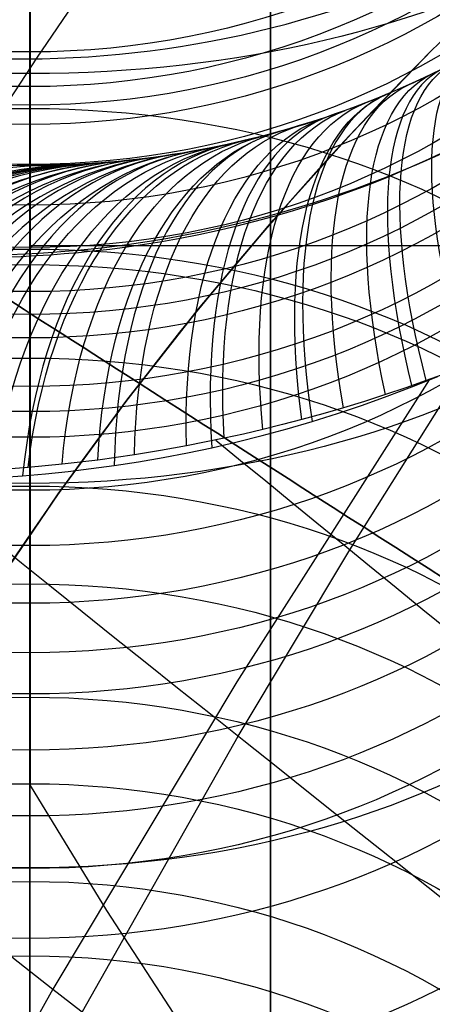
# Model space of a CAD drawing. Extents: x 35624 to 36541, y 4015 to 4839.
# Tile 43 of 150: x 35807 to 35815, y 4595 to 4613. Entities that reach past the tile are written whole.
import ezdxf

# ---------------------------------------------------------------- set-up
doc = ezdxf.new("R2010")
doc.units = 0
for name, color, linetype in [('FUSTO_INTERNO', 200, 'CONTINUOUS'), ('GAMBE', 96, 'CONTINUOUS'), ('IGES_LEVEL_1', 4, 'CONTINUOUS'), ('IGES_LEVEL_3', 87, 'CONTINUOUS')]:
    doc.layers.add(name, color=color, linetype=linetype)

msp = doc.modelspace()

# ---------------------------------------------------------------- linework, layer by layer
at = {"layer": 'FUSTO_INTERNO'}
for p, q in [((35816.51868847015, 4613.752094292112, -180.653372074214), (35814.96947239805, 4612.2548973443, -180.653372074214)), ((35813.47227545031, 4610.705681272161, -193.153372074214), (35814.96947239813, 4612.254897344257, -193.153372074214)), ((35813.47227545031, 4610.705681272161, -168.153372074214), (35814.96947239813, 4612.254897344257, -168.153372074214)), ((35814.96947239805, 4612.2548973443, -180.653372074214), (35813.47227545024, 4610.705681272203, -180.653372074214)), ((35814.96947239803, 4612.254897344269, -193.153372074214), (35814.96947239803, 4612.254897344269, -168.153372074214)), ((35812.02884329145, 4609.106252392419, -193.153372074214), (35813.47227545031, 4610.705681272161, -193.153372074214)), ((35812.02884329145, 4609.106252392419, -168.153372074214), (35813.47227545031, 4610.705681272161, -168.153372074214)), ((35813.47227545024, 4610.705681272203, -180.653372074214), (35812.02884329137, 4609.10625239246, -180.653372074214)), ((35810.64085889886, 4607.458475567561, -193.153372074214), (35812.02884329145, 4609.106252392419, -193.153372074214)), ((35810.64085889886, 4607.458475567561, -168.153372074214), (35812.02884329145, 4609.106252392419, -168.153372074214)), ((35812.02884329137, 4609.10625239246, -180.653372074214), (35810.64085889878, 4607.4584755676, -180.653372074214)), ((35809.30994060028, 4605.764272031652, -193.153372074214), (35810.64085889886, 4607.458475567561, -193.153372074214)), ((35809.30994060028, 4605.764272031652, -168.153372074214), (35810.64085889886, 4607.458475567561, -168.153372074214)), ((35810.64085889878, 4607.4584755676, -180.653372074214), (35809.3099406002, 4605.764272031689, -180.653372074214)), ((35808.03764018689, 4604.025617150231, -193.153372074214), (35809.30994060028, 4605.764272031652, -193.153372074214)), ((35808.03764018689, 4604.025617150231, -168.153372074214), (35809.30994060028, 4605.764272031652, -168.153372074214)), ((35809.3099406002, 4605.764272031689, -180.653372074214), (35808.03764018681, 4604.025617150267, -180.653372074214)), ((35806.82544110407, 4602.244538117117, -193.153372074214), (35808.03764018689, 4604.025617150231, -193.153372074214)), ((35806.82544110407, 4602.244538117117, -168.153372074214), (35808.03764018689, 4604.025617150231, -168.153372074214)), ((35808.03764018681, 4604.025617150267, -180.653372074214), (35806.82544110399, 4602.244538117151, -180.653372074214))]:
    msp.add_line(p, q, dxfattribs=at)
for centre, radius, start, end in [((35807.35868029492, 4631.01470705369, -154.6564491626), 18.9264460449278, 253.6184668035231, 5.353768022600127), ((35807.35868029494, 4631.014707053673, -206.6554839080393), 18.92644604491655, 253.6184668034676, 5.353768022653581), ((35807.35868029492, 4631.014707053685, -180.6559665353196), 18.92644604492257, 253.6184668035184, 5.353768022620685), ((35859.5844908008, 4567.64000686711, -185.1533764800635), 50.09517449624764, 89.99999999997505, 180.0000000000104), ((35859.58449814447, 4567.639871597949, -160.1533764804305), 50.09517449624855, 89.99999999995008, 180.0000000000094), ((35859.58449814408, 4567.639871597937, -193.153372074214), 63.09517449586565, 134.999999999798, 180), ((35859.58449814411, 4567.639871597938, -193.1533720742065), 48.09517449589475, 134.9999999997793, 180)]:
    msp.add_arc(centre, radius, start, end, dxfattribs=at)
at = {"layer": 'GAMBE'}
for p, q in [((35807.51576083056, 4612.067019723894, 16.72446510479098), (35807.51576083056, 4615.481537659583, 12.37346576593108)), ((35809.91579985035, 4615.453063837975, -380.0065314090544), (35807.63722943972, 4612.10506663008, -380.0065314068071)), ((35807.51576083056, 4612.815848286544, -46.1915563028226), (35807.51576083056, 4613.365162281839, -48.43947413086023)), ((35807.51576083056, 4612.218319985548, -43.93670560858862), (35807.51576083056, 4612.815848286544, -46.1915563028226)), ((35807.51576083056, 4611.232860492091, -40.54449775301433), (35807.51576083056, 4612.218319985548, -43.93670560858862)), ((35807.63722943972, 4612.10506663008, -380.0065314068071), (35805.4183524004, 4608.718408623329, -380.0065314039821)), ((35807.51576083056, 4608.565689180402, 20.95253112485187), (35807.51576083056, 4612.067019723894, 16.72446510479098)), ((35807.51576083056, 4610.132629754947, -37.11032591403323), (35807.51576083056, 4611.232860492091, -40.54449775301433)), ((35807.51576083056, 4608.59347964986, -32.76166319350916), (35807.51576083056, 4610.132629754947, -37.11032591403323)), ((35807.51576083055, 4607.775940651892, -30.63677077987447), (35807.51576083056, 4608.59347964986, -32.76166319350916)), ((35807.51576083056, 4606.918031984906, -28.52981974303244), (35807.51576083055, 4607.775940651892, -30.63677077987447)), ((35807.51576083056, 4605.551722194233, -25.40467572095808), (35807.51576083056, 4606.918031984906, -28.52981974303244)), ((35807.51576083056, 4604.09508932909, -22.33914625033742), (35807.51576083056, 4605.551722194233, -25.40467572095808)), ((35807.51576083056, 4603.06982468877, -20.32151549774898), (35807.51576083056, 4604.09508932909, -22.33914625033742)), ((35807.51576083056, 4602.000326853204, -18.32280173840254), (35807.51576083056, 4603.06982468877, -20.32151549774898)), ((35807.51576083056, 4601.0835655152, -16.68618741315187), (35807.51576083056, 4602.000326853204, -18.32280173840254)), ((35807.51576083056, 4599.279039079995, -13.64284421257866), (35807.51576083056, 4601.0835655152, -16.68618741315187)), ((35807.51576083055, 4598.059779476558, -11.70195071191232), (35807.51576083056, 4599.279039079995, -13.64284421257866)), ((35807.51576083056, 4595.789761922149, -8.296284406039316), (35807.51576083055, 4598.059779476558, -11.70195071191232)), ((35807.51576083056, 4594.454752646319, -6.401126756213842), (35807.51576083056, 4595.789761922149, -8.296284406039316))]:
    msp.add_line(p, q, dxfattribs=at)
at = {"layer": 'GAMBE', "extrusion": (6.709137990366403e-14, -0.28081052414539, 0.9597632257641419)}
msp.add_circle((35807.51576082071, 4428.93509084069, -1337.328278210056), 14.63544746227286, dxfattribs=at)
at = {"layer": 'GAMBE', "extrusion": (7.66958146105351e-15, -0.2990850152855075, 0.9542264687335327)}
msp.add_circle((35807.5157604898, 4402.617730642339, -1419.028522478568), 14.59732215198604, dxfattribs=at)
at = {"layer": 'GAMBE', "extrusion": (4.517094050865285e-14, -0.3079514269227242, 0.9514020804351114)}
msp.add_circle((35807.51576086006, 4389.228641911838, -1458.609858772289), 14.57784101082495, dxfattribs=at)
at = {"layer": 'GAMBE', "extrusion": (1.148926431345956e-13, -0.3164743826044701, 0.9486010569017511)}
msp.add_circle((35807.51575411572, 4375.972324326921, -1496.596086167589), 14.55814846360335, dxfattribs=at)
at = {"layer": 'GAMBE', "extrusion": (2.838292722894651e-14, -0.3334365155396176, 0.9427725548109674)}
msp.add_circle((35807.51576025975, 4348.451106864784, -1572.173157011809), 14.51852725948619, dxfattribs=at)
at = {"layer": 'GAMBE', "extrusion": (5.00845007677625e-14, -0.3491851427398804, 0.9370537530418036)}
msp.add_circle((35807.51576082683, 4321.52232694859, -1642.249885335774), 14.48040285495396, dxfattribs=at)
at = {"layer": 'GAMBE', "extrusion": (-2.898922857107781e-14, -0.3655699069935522, 0.930783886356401)}
msp.add_circle((35807.51576081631, 4292.070344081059, -1715.257117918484), 14.442472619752, dxfattribs=at)
at = {"layer": 'GAMBE', "extrusion": (-1.724487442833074e-13, -0.3833556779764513, 0.9236007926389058)}
msp.add_circle((35807.51574865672, 4258.40556076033, -1794.713215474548), 14.40482969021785, dxfattribs=at)
at = {"layer": 'GAMBE', "extrusion": (-9.619851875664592e-14, -0.3921742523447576, 0.9198909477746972)}
msp.add_circle((35807.5157608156, 4241.046693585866, -1834.094866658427), 14.38616294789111, dxfattribs=at)
at = {"layer": 'GAMBE', "extrusion": (-6.884147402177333e-14, -0.4012874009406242, 0.915952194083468)}
msp.add_circle((35807.51576134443, 4222.63564805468, -1874.830114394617), 14.36762590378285, dxfattribs=at)
at = {"layer": 'GAMBE', "extrusion": (-1.401869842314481e-13, -0.4198438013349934, 0.9075963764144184)}
msp.add_circle((35807.51575806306, 4183.634834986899, -1957.806391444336), 14.33098414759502, dxfattribs=at)
at = {"layer": 'GAMBE', "extrusion": (-3.173591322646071e-14, -0.429068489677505, 0.9032719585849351)}
msp.add_circle((35807.51576083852, 4163.478361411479, -1999.044452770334), 14.31298278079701, dxfattribs=at)
at = {"layer": 'GAMBE', "extrusion": (2.642525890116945e-15, -0.4383971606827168, 0.8987813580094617)}
msp.add_circle((35807.51576319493, 4142.56554056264, -2040.76206392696), 14.29526585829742, dxfattribs=at)
at = {"layer": 'GAMBE', "extrusion": (-5.163940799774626e-14, -0.4568912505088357, 0.8895225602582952)}
msp.add_circle((35807.51576083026, 4099.500618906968, -2123.44193739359), 14.26072783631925, dxfattribs=at)
at = {"layer": 'GAMBE', "extrusion": (7.371465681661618e-16, -0.475145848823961, 0.879907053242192)}
msp.add_circle((35807.51576083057, 4054.845396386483, -2205.01056386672), 14.227474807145, dxfattribs=at)
at = {"layer": 'GAMBE', "extrusion": (-1.133201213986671e-13, 0.8302793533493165, 0.557347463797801)}
msp.add_circle((-35807.5157828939, -2438.233039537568, 3927.203136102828), 14.0002480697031, dxfattribs=at)
at = {"layer": 'GAMBE', "extrusion": (-7.795878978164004e-14, -0.4930055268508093, 0.8700261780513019)}
msp.add_circle((35807.51576063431, 4009.023217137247, -2284.752912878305), 14.19570389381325, dxfattribs=at)
at = {"layer": 'GAMBE', "extrusion": (6.18511369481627e-14, -0.5074070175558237, 0.8617065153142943)}
msp.add_circle((35807.51576160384, 3970.487718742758, -2349.000685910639), 14.17072142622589, dxfattribs=at)
at = {"layer": 'GAMBE', "extrusion": (-3.704175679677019e-14, -0.5188060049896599, 0.8548919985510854)}
msp.add_circle((35807.51576285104, 3938.953484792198, -2399.812906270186), 14.15140408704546, dxfattribs=at)
at = {"layer": 'GAMBE', "extrusion": (-1.399154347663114e-14, -0.5332663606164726, 0.8459473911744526)}
msp.add_circle((35807.51575951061, 3897.600115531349, -2464.18192310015), 14.12728101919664, dxfattribs=at)
at = {"layer": 'GAMBE', "extrusion": (7.86772785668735e-14, -0.5491975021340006, 0.8356925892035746)}
msp.add_circle((35807.51575856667, 3850.239748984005, -2535.022179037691), 14.10194866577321, dxfattribs=at)
at = {"layer": 'GAMBE', "extrusion": (-7.75767061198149e-15, 0.7829822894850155, 0.6220439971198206)}
msp.add_circle((-35807.51578166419, -2744.525208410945, 3711.085860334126), 14.00025666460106, dxfattribs=at)
at = {"layer": 'GAMBE', "extrusion": (-1.647786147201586e-15, -0.5609215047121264, 0.8278689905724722)}
msp.add_circle((35807.51575953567, 3814.141651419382, -2587.053819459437), 14.08392209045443, dxfattribs=at)
at = {"layer": 'GAMBE', "extrusion": (-4.994061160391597e-14, -0.5753911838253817, 0.8178783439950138)}
msp.add_circle((35807.51576232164, 3768.086232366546, -2651.162263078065), 14.06292143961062, dxfattribs=at)
at = {"layer": 'GAMBE', "extrusion": (1.247026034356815e-14, 0.7307465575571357, 0.682648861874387)}
msp.add_circle((-35807.51578038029, -3032.068194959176, 3471.538330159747), 14.00026511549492, dxfattribs=at)
at = {"layer": 'GAMBE', "extrusion": (-6.28165085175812e-14, -0.6021473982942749, 0.7983849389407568)}
msp.add_circle((35807.51576454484, 3678.352400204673, -2769.321411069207), 14.02919564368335, dxfattribs=at)
at = {"layer": 'GAMBE', "extrusion": (1.417040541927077e-13, 0.673816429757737, 0.7388987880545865)}
msp.add_circle((-35807.51577904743, -3299.61127890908, 3209.697253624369), 14.00027339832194, dxfattribs=at)
at = {"layer": 'GAMBE', "extrusion": (1.682014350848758e-13, -0.6470589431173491, 0.762439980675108)}
msp.add_circle((35807.51576083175, 3513.311896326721, -2966.038596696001), 14.00036131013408, dxfattribs=at)
at = {"layer": 'GAMBE', "extrusion": (0.5394512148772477, 0.8420168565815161, -2.100342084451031e-07)}
msp.add_circle((-27677.58942307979, -380.0060967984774, 23195.89509650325), 15.00235862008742, dxfattribs=at)
at = {"layer": 'GAMBE', "extrusion": (-2.892126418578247e-10, -0.6439412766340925, 0.7650749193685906)}
msp.add_circle((35807.51700078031, 3525.185529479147, -2951.406579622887), 14.00220159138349, dxfattribs=at)
at = {"layer": 'GAMBE', "extrusion": (5.905235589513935e-14, 0.6124691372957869, 0.7904945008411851)}
msp.add_circle((-35807.51577764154, -3545.733280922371, 2926.834673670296), 14.00028153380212, dxfattribs=at)
at = {"layer": 'GAMBE', "extrusion": (1.086059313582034e-13, -0.5837813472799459, 0.811910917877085)}
msp.add_circle((35807.5157609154, 3739.721807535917, -2666.211660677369), 14.0003609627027, dxfattribs=at)
at = {"layer": 'GAMBE', "extrusion": (1.482651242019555e-13, 0.5469826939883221, 0.8371439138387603)}
msp.add_circle((-35807.51577624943, -3769.046428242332, 2624.225041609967), 14.00028942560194, dxfattribs=at)
at = {"layer": 'GAMBE', "extrusion": (-1.502938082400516e-13, -0.5169262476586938, 0.856029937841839)}
msp.add_circle((35807.5157611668, 3940.82049983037, -2350.075377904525), 14.00035993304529, dxfattribs=at)
at = {"layer": 'GAMBE', "extrusion": (1.98653319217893e-14, 0.4779936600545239, 0.8783632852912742)}
msp.add_circle((-35807.51577484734, -3967.2381277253, 2304.804815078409), 14.0002970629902, dxfattribs=at)
at = {"layer": 'GAMBE', "extrusion": (-3.30965450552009e-14, -0.446847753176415, 0.894610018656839)}
msp.add_circle((35807.51576157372, 4115.761112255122, -2019.297962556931), 14.00035825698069, dxfattribs=at)
at = {"layer": 'GAMBE', "extrusion": (7.097861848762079e-14, 0.4061088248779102, 0.913824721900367)}
msp.add_circle((-35807.51577340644, -4138.727415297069, 1971.393197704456), 14.00030443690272, dxfattribs=at)
at = {"layer": 'GAMBE', "extrusion": (1, 0, 0)}
for centre, radius, start, end in [((4676.947893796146, 78.43234624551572, 35807.51576083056), 117.3316381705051, 286.3390761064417, 220.1139519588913), ((4676.948317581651, 78.43221760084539, 35807.51576083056), 89.33139551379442, 286.3393491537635, 220.0490583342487)]:
    msp.add_arc(centre, radius, start, end, dxfattribs=at)
at = {"layer": 'IGES_LEVEL_1'}
for p, q in [((35814.88717035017, 4611.773018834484, -123.4833561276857), (35815.1452704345, 4611.89818554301, -123.3137188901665)), ((35815.14624430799, 4611.898668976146, -304.8995462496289), (35814.94332146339, 4611.799799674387, -304.7603538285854)), ((35814.36978641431, 4611.537731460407, -123.8426558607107), (35814.62861180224, 4611.652869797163, -123.6596383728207)), ((35814.73471798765, 4611.701546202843, -304.6122895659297), (35814.52613697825, 4611.606672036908, -304.4590737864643)), ((35814.62861180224, 4611.652869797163, -123.6596383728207), (35814.88717035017, 4611.773018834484, -123.4833561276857)), ((35814.94332146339, 4611.799799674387, -304.7603538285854), (35814.73471798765, 4611.701546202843, -304.6122895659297)), ((35814.11088580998, 4611.427596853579, -124.0324988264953), (35814.36978641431, 4611.537731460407, -123.8426558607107)), ((35814.32115238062, 4611.516660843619, -304.3033335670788), (35814.11642007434, 4611.429900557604, -304.1425334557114)), ((35814.52613697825, 4611.606672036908, -304.4590737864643), (35814.32115238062, 4611.516660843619, -304.3033335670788)), ((35813.60045234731, 4611.224852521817, -124.4275922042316), (35813.85550856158, 4611.323806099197, -124.2266263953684)), ((35813.92402239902, 4611.3511842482, -303.9865029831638), (35813.73205039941, 4611.275323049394, -303.825930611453)), ((35813.85550856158, 4611.323806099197, -124.2266263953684), (35814.11088580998, 4611.427596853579, -124.0324988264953)), ((35814.11642007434, 4611.429900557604, -304.1425334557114), (35813.92402239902, 4611.3511842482, -303.9865029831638)), ((35813.09213370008, 4611.041341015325, -124.8504517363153), (35813.34592483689, 4611.130707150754, -124.6354995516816)), ((35813.35567285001, 4611.134227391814, -303.4963766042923), (35813.17140535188, 4611.068776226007, -303.3276137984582)), ((35813.34592483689, 4611.130707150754, -124.6354995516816), (35813.60045234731, 4611.224852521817, -124.4275922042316)), ((35813.54355880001, 4611.203408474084, -303.6633785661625), (35813.35567285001, 4611.134227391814, -303.4963766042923)), ((35813.73205039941, 4611.275323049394, -303.825930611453), (35813.54355880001, 4611.203408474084, -303.6633785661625)), ((35812.73599506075, 4610.923397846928, -302.908271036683), (35812.48599329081, 4610.845717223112, -302.6536638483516)), ((35812.60628457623, 4610.882575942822, -125.2846073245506), (35812.84866787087, 4610.959781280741, -125.0641690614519)), ((35812.98791323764, 4611.00593237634, -303.1544989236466), (35812.73599506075, 4610.923397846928, -302.908271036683)), ((35812.84866787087, 4610.959781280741, -125.0641690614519), (35813.09213370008, 4611.041341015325, -124.8504517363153)), ((35813.17140535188, 4611.068776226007, -303.3276137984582), (35812.98791323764, 4611.00593237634, -303.1544989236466)), ((35812.13514215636, 4610.74369543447, -302.2780180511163), (35811.79609896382, 4610.652745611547, -301.8930716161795)), ((35811.90184391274, 4610.680315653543, -125.9726037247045), (35812.12559501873, 4610.741031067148, -125.7460236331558)), ((35812.12559501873, 4610.741031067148, -125.7460236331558), (35812.36519117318, 4610.809675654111, -125.5118607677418)), ((35812.30997260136, 4610.793519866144, -302.4679684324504), (35812.13514215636, 4610.74369543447, -302.2780180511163)), ((35812.48599329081, 4610.845717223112, -302.6536638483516), (35812.30997260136, 4610.793519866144, -302.4679684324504)), ((35812.36519117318, 4610.809675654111, -125.5118607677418), (35812.60628457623, 4610.882575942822, -125.2846073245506)), ((35811.47664449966, 4610.57381425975, -301.5087591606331), (35811.16975936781, 4610.504084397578, -301.1177928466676)), ((35811.24149096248, 4610.519852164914, -126.6900966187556), (35811.4596062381, 4610.569789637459, -126.444580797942)), ((35811.4596062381, 4610.569789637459, -126.444580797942), (35811.67978577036, 4610.623256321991, -126.2054363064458)), ((35811.79609896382, 4610.652745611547, -301.8930716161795), (35811.47664449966, 4610.57381425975, -301.5087591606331)), ((35811.67978577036, 4610.623256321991, -126.2054363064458), (35811.90184391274, 4610.680315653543, -125.9726037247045)), ((35810.52990656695, 4610.377604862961, -300.2226188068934), (35810.33878301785, 4610.344719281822, -299.930608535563)), ((35810.34171314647, 4610.345207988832, -127.8056215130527), (35810.52775361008, 4610.377223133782, -127.5601552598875)), ((35810.52775361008, 4610.377223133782, -127.5601552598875), (35810.70343625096, 4610.409405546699, -127.3358291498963)), ((35810.69837606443, 4610.408450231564, -300.4699454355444), (35810.52990656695, 4610.377604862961, -300.2226188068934)), ((35810.86941792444, 4610.441556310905, -300.7121758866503), (35810.69837606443, 4610.408450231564, -300.4699454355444)), ((35810.70343625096, 4610.409405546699, -127.3358291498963), (35810.88102595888, 4610.443870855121, -127.1160508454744)), ((35811.16975936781, 4610.504084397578, -301.1177928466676), (35810.86941792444, 4610.441556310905, -300.7121758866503)), ((35810.88102595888, 4610.443870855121, -127.1160508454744), (35811.06041383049, 4610.480669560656, -126.9008100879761)), ((35811.06041383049, 4610.480669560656, -126.9008100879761), (35811.24149096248, 4610.519852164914, -126.6900966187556)), ((35814.90106670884, 4610.231387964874, -118.2826781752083), (35815.26372746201, 4610.403088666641, -118.1073166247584)), ((35815.26167756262, 4610.386229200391, -310.1441493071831), (35814.96235851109, 4610.250258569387, -309.9876442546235)), ((35809.20996609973, 4610.195567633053, -297.8619542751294), (35809.08428688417, 4610.183680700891, -297.5772108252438)), ((35809.1574961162, 4610.190492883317, -129.5938836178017), (35809.47336268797, 4610.223532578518, -129.0740894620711)), ((35809.34789303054, 4610.209694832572, -298.1574228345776), (35809.20996609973, 4610.195567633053, -297.8619542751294)), ((35809.490549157, 4610.225498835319, -298.4470966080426), (35809.34789303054, 4610.209694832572, -298.1574228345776)), ((35809.47336268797, 4610.223532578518, -129.0740894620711), (35809.80445587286, 4610.264565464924, -128.5646772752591)), ((35809.64540708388, 4610.244032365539, -298.74584583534), (35809.490549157, 4610.225498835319, -298.4470966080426)), ((35809.80474205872, 4610.264601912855, -299.038409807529), (35809.64540708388, 4610.244032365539, -298.74584583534)), ((35809.80445587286, 4610.264565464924, -128.5646772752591), (35809.9799877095, 4610.288992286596, -128.3079949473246)), ((35809.97606444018, 4610.288424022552, -299.3383162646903), (35809.80474205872, 4610.264601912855, -299.038409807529)), ((35810.15160456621, 4610.314671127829, -299.631657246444), (35809.97606444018, 4610.288424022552, -299.3383162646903)), ((35809.9799877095, 4610.288992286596, -128.3079949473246), (35810.15811401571, 4610.315682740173, -128.05630264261)), ((35810.33878301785, 4610.344719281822, -299.930608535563), (35810.15160456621, 4610.314671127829, -299.631657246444)), ((35810.15811401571, 4610.315682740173, -128.05630264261), (35810.34171314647, 4610.345207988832, -127.8056215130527)), ((35814.5356570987, 4610.067521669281, -118.4666190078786), (35814.90106670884, 4610.231387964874, -118.2826781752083)), ((35814.96235851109, 4610.250258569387, -309.9876442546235), (35814.67804748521, 4610.126419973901, -309.8340803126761)), ((35807.11121312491, 4610.119178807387, -134.1017009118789), (35807.32589866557, 4610.115110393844, -133.5056536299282)), ((35808.28658393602, 4610.13002682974, -294.9813354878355), (35807.27998521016, 4610.115751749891, -288.8223598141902)), ((35807.32589866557, 4610.115110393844, -133.5056536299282), (35807.5485053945, 4610.113745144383, -132.9253013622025)), ((35807.54164164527, 4610.113742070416, -132.9430828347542), (35807.54164164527, 4610.113742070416, -290.4914768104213)), ((35807.5485053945, 4610.113745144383, -132.9253013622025), (35807.7814735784, 4610.115432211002, -132.3550918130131)), ((35807.7814735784, 4610.115432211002, -132.3550918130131), (35808.02832351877, 4610.120692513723, -131.7884093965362)), ((35808.02832351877, 4610.120692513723, -131.7884093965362), (35808.2860282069, 4610.130005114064, -131.2339231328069)), ((35808.2860282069, 4610.130005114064, -131.2339231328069), (35808.56249725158, 4610.144338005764, -130.6770521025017)), ((35808.33432732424, 4610.132182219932, -295.235630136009), (35808.28658393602, 4610.13002682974, -294.9813354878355)), ((35808.38862307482, 4610.134796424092, -295.486659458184), (35808.33432732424, 4610.132182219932, -295.235630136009)), ((35808.44229387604, 4610.137551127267, -295.7085986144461), (35808.38862307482, 4610.134796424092, -295.486659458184)), ((35808.52098622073, 4610.141896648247, -296.0016864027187), (35808.44229387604, 4610.137551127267, -295.7085986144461)), ((35808.61025107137, 4610.147268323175, -296.3012570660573), (35808.52098622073, 4610.141896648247, -296.0016864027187)), ((35808.56249725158, 4610.144338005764, -130.6770521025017), (35808.85025782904, 4610.164044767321, -130.1348945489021)), ((35808.71506603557, 4610.154174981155, -296.6210861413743), (35808.61025107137, 4610.147268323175, -296.3012570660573)), ((35808.83559070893, 4610.162920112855, -296.9575651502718), (35808.71506603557, 4610.154174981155, -296.6210861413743)), ((35808.96358551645, 4610.173146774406, -297.2870793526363), (35808.83559070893, 4610.162920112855, -296.9575651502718)), ((35808.85025782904, 4610.164044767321, -130.1348945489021), (35809.1574961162, 4610.190492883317, -129.5938836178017)), ((35809.08428688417, 4610.183680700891, -297.5772108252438), (35808.96358551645, 4610.173146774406, -297.2870793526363)), ((35814.16770024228, 4609.911529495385, -118.6593181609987), (35814.5356570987, 4610.067521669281, -118.4666190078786)), ((35814.67804748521, 4610.126419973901, -309.8340803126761), (35814.39247282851, 4610.007120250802, -309.6749493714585)), ((35813.8157749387, 4609.77058645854, -118.8507726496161), (35814.16770024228, 4609.911529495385, -118.6593181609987)), ((35814.10911073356, 4609.893677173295, -309.5121335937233), (35813.82479754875, 4609.784685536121, -309.3437578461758)), ((35814.39247282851, 4610.007120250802, -309.6749493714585), (35814.10911073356, 4609.893677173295, -309.5121335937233)), ((35813.53181700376, 4609.677332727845, -309.1648897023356), (35813.23814235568, 4609.574681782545, -308.9800182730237)), ((35813.46192900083, 4609.636802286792, -119.0504968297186), (35813.8157749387, 4609.77058645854, -118.8507726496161)), ((35813.82479754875, 4609.784685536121, -309.3437578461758), (35813.53181700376, 4609.677332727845, -309.1648897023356)), ((35812.94881423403, 4609.478315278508, -308.7922904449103), (35812.65911970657, 4609.38648273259, -308.5986205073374)), ((35812.74926875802, 4609.390744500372, -119.4755338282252), (35813.10636068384, 4609.510185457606, -119.2586856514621)), ((35813.23814235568, 4609.574681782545, -308.9800182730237), (35812.94881423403, 4609.478315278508, -308.7922904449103)), ((35813.10636068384, 4609.510185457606, -119.2586856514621), (35813.46192900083, 4609.636802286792, -119.0504968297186)), ((35812.38620652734, 4609.304164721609, -308.41080854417), (35812.11323132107, 4609.225839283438, -308.2176055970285)), ((35812.65911970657, 4609.38648273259, -308.5986205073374), (35812.38620652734, 4609.304164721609, -308.41080854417)), ((35812.39558280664, 4609.279912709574, -119.6982124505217), (35812.74926875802, 4609.390744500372, -119.4755338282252)), ((35811.84453958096, 4609.152609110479, -308.0220601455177), (35811.5760337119, 4609.083212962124, -307.8211600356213)), ((35811.68528094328, 4609.079140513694, -120.1702877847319), (35812.04084197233, 4609.176052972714, -119.9297261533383)), ((35812.11323132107, 4609.225839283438, -308.2176055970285), (35811.84453958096, 4609.152609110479, -308.0220601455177)), ((35812.04084197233, 4609.176052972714, -119.9297261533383), (35812.39558280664, 4609.279912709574, -119.6982124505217)), ((35811.04842241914, 4608.957705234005, -307.4097101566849), (35810.68534729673, 4608.879573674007, -307.1130682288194)), ((35810.98589907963, 4608.909015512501, -120.669596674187), (35811.32913420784, 4608.989150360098, -120.4201103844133)), ((35811.31201939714, 4609.018623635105, -307.6180983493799), (35811.04842241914, 4608.957705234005, -307.4097101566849)), ((35811.5760337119, 4609.083212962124, -307.8211600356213), (35811.31201939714, 4609.018623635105, -307.6180983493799)), ((35811.32913420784, 4608.989150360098, -120.4201103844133), (35811.68528094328, 4609.079140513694, -120.1702877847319)), ((35810.06798700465, 4608.761875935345, -306.5815223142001), (35809.81330706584, 4608.71881725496, -306.3516288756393)), ((35809.95694598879, 4608.706336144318, -121.4725524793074), (35810.29953531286, 4608.767672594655, -121.1956369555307)), ((35810.32359932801, 4608.808308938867, -306.8059021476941), (35810.06798700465, 4608.761875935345, -306.5815223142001)), ((35810.29953531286, 4608.767672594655, -121.1956369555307), (35810.64260938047, 4608.835210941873, -120.9280454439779)), ((35810.68534729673, 4608.879573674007, -307.1130682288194), (35810.32359932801, 4608.808308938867, -306.8059021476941)), ((35810.64260938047, 4608.835210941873, -120.9280454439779), (35810.98589907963, 4608.909015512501, -120.669596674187)), ((35808.84602052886, 4608.584114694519, -305.4155403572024), (35808.39017193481, 4608.536316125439, -304.9357506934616)), ((35808.67799489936, 4608.529549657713, -122.6001082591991), (35808.99572104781, 4608.565958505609, -122.3052960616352)), ((35809.3169669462, 4608.64402229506, -305.8843393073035), (35808.84602052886, 4608.584114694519, -305.4155403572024)), ((35808.99572104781, 4608.565958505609, -122.3052960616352), (35809.31498022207, 4608.607491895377, -122.0191603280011)), ((35809.31498022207, 4608.607491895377, -122.0191603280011), (35809.63548491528, 4608.654250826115, -121.7416091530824)), ((35809.81330706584, 4608.71881725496, -306.3516288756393), (35809.3169669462, 4608.64402229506, -305.8843393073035)), ((35809.63548491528, 4608.654250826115, -121.7416091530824), (35809.95694598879, 4608.706336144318, -121.4725524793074)), ((35807.07843615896, 4608.418177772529, -124.2561650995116), (35807.35194690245, 4608.42895784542, -123.9507325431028)), ((35807.4264355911, 4608.468118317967, -303.8230919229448), (35807.13428243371, 4608.456263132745, -303.4548805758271)), ((35807.35194690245, 4608.42895784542, -123.9507325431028), (35807.62811153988, 4608.443237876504, -123.6522208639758)), ((35807.68217587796, 4608.481868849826, -304.132770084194), (35807.4264355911, 4608.468118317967, -303.8230919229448)), ((35807.62811153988, 4608.443237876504, -123.6522208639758), (35807.88796143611, 4608.459837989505, -123.3799984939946)), ((35807.94028213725, 4608.49893154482, -304.4343011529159), (35807.68217587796, 4608.481868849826, -304.132770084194)), ((35807.88796143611, 4608.459837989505, -123.3799984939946), (35808.14969217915, 4608.479696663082, -123.1138976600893)), ((35808.39017193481, 4608.536316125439, -304.9357506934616), (35807.94028213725, 4608.49893154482, -304.4343011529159)), ((35808.14969217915, 4608.479696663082, -123.1138976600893), (35808.413103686, 4608.502903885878, -122.8539299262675)), ((35808.413103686, 4608.502903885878, -122.8539299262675), (35808.67799489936, 4608.529549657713, -122.6001082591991)), ((35813.44457317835, 4602.989483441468, -313.430317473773), (35815.58014860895, 4606.399389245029, -313.4310347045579)), ((35814.59332877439, 4606.010919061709, -115.231996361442), (35815.0707784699, 4606.205257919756, -115.0211490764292)), ((35815.23617061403, 4606.266892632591, -313.2756235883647), (35814.85679744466, 4606.126813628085, -313.098853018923)), ((35814.91167188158, 4606.139034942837, -115.0904608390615), (35811.34820176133, 4600.54643178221, -115.1058967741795)), ((35814.13602840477, 4605.835895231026, -115.4418007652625), (35814.59332877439, 4606.010919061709, -115.231996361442)), ((35814.85679744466, 4606.126813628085, -313.098853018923), (35814.48038653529, 4605.993964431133, -312.9177972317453)), ((35813.67557168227, 4605.670362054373, -115.6610146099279), (35814.13602840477, 4605.835895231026, -115.4418007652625)), ((35814.10273461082, 4605.866674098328, -312.7303635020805), (35813.7135911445, 4605.741654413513, -312.5310418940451)), ((35814.48038653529, 4605.993964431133, -312.9177972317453), (35814.10273461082, 4605.866674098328, -312.7303635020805)), ((35813.21218943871, 4605.514348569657, -115.8899028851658), (35813.67557168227, 4605.670362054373, -115.6610146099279)), ((35813.7135911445, 4605.741654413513, -312.5310418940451), (35813.32354332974, 4605.622471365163, -312.3248142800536)), ((35812.93928044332, 4605.510938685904, -312.1151838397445), (35812.55453323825, 4605.405010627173, -311.8986959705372)), ((35812.74611250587, 4605.367883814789, -116.1287305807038), (35813.21218943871, 4605.514348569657, -115.8899028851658)), ((35813.32354332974, 4605.622471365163, -312.3248142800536), (35812.93928044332, 4605.510938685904, -312.1151838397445)), ((35812.19206561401, 4605.310391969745, -311.6885463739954), (35811.82949599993, 4605.220698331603, -311.4721526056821)), ((35812.55453323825, 4605.405010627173, -311.8986959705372), (35812.19206561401, 4605.310391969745, -311.6885463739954)), ((35812.28376296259, 4605.232725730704, -116.3744257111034), (35812.74611250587, 4605.367883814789, -116.1287305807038)), ((35811.47258390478, 4605.137181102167, -311.2529192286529), (35811.11587166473, 4605.058393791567, -311.0274573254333)), ((35811.35304186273, 4604.99027046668, -116.8968088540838), (35811.81930805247, 4605.106864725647, -116.6303534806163)), ((35811.82949599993, 4605.220698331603, -311.4721526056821), (35811.47258390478, 4605.137181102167, -311.2529192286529)), ((35811.81930805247, 4605.106864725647, -116.6303534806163), (35812.28376296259, 4605.232725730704, -116.3744257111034)), ((35810.41473101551, 4604.917014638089, -310.5649924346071), (35809.93201751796, 4604.829962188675, -310.23097092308)), ((35811.11587166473, 4605.058393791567, -311.0274573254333), (35810.41473101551, 4604.917014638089, -310.5649924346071)), ((35810.8852584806, 4604.882912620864, -117.174086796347), (35811.35304186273, 4604.99027046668, -116.8968088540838)), ((35810.95849228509, 4605.025107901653, -310.9259159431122), (35811.41742534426, 4604.648670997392, -311.4297845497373)), ((35809.45081651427, 4604.751456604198, -309.8845530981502), (35808.7714546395, 4604.654613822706, -309.3711715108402)), ((35809.93201751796, 4604.829962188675, -310.23097092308), (35809.45081651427, 4604.751456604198, -309.8845530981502)), ((35809.9814095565, 4604.701976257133, -117.7395958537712), (35810.43371802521, 4604.788230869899, -117.4515604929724)), ((35810.43371802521, 4604.788230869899, -117.4515604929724), (35810.8852584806, 4604.882912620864, -117.174086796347)), ((35808.1098250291, 4604.576019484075, -308.8416775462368), (35807.48103222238, 4604.515747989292, -308.3089250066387)), ((35808.7714546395, 4604.654613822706, -309.3711715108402), (35808.1098250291, 4604.576019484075, -308.8416775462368)), ((35808.65052364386, 4604.496136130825, -118.6501252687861), (35809.07595205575, 4604.554318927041, -118.3483720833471)), ((35809.07595205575, 4604.554318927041, -118.3483720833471), (35809.52869894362, 4604.624041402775, -118.0384480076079)), ((35809.52869894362, 4604.624041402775, -118.0384480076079), (35809.9814095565, 4604.701976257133, -117.7395958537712)), ((35811.41742534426, 4604.648670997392, -311.4297845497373), (35811.88303954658, 4604.267124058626, -311.9206500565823)), ((35807.48103222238, 4604.515747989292, -308.3089250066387), (35806.87118907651, 4604.470832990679, -307.7619229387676)), ((35807.02794584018, 4604.33608184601, -119.9036229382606), (35807.3801620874, 4604.362776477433, -119.6167873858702)), ((35807.3801620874, 4604.362776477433, -119.6167873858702), (35807.80221116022, 4604.400546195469, -119.2842023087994)), ((35807.80221116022, 4604.400546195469, -119.2842023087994), (35808.22580417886, 4604.444938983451, -118.9620251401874)), ((35808.22580417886, 4604.444938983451, -118.9620251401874), (35808.65052364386, 4604.496136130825, -118.6501252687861)), ((35811.88303954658, 4604.267124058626, -311.9206500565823), (35812.35492992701, 4603.880747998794, -312.3983467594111)), ((35812.35492992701, 4603.880747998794, -312.3983467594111), (35812.83272100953, 4603.489805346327, -312.8627050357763)), ((35812.83272100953, 4603.489805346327, -312.8627050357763), (35813.31606473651, 4603.094541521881, -313.313551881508)), ((35806.82131154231, 4603.184123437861, -308.4303563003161), (35807.36055270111, 4602.749463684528, -309.1380694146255)), ((35813.31606473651, 4603.094541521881, -313.313551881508), (35813.80463846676, 4602.695186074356, -313.7507114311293)), ((35811.37256487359, 4599.540192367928, -313.4295630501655), (35813.44457317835, 4602.989483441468, -313.430317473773)), ((35807.36055270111, 4602.749463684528, -309.1380694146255), (35807.91406872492, 4602.304515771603, -309.8261047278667)), ((35813.80463846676, 4602.695186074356, -313.7507114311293), (35814.29814304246, 4602.29195387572, -314.1740054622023)), ((35807.91406872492, 4602.304515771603, -309.8261047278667), (35808.48073534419, 4601.850009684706, -310.4941737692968)), ((35814.29814304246, 4602.29195387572, -314.1740054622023), (35814.79630092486, 4601.88504627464, -314.5832538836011)), ((35808.48073534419, 4601.850009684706, -310.4941737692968), (35809.05952714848, 4601.386616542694, -311.1419721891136)), ((35814.79630092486, 4601.88504627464, -314.5832538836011), (35815.29885439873, 4601.474652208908, -314.9782752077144)), ((35809.05952714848, 4601.386616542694, -311.1419721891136), (35809.64951002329, 4600.914953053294, -311.7691816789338)), ((35809.64951002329, 4600.914953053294, -311.7691816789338), (35810.24983386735, 4600.435585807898, -312.3754718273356)), ((35811.34820176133, 4600.54643178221, -115.1058967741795), (35807.9427291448, 4594.850799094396, -115.1217944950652)), ((35810.24983386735, 4600.435585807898, -312.3754718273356), (35810.85972559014, 4599.94903541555, -312.9605019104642)), ((35810.85972559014, 4599.94903541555, -312.9605019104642), (35811.47848238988, 4599.455780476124, -313.5239226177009)), ((35807.73898901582, 4593.115505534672, -313.4281327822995), (35811.37256487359, 4599.540192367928, -313.4295630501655)), ((35811.47848238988, 4599.455780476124, -313.5239226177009), (35812.10546531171, 4598.95626139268, -314.0653777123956)), ((35812.10546531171, 4598.95626139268, -314.0653777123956), (35812.74009308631, 4598.450884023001, -314.5845056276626)), ((35812.74009308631, 4598.450884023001, -314.5845056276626), (35813.38183624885, 4597.940023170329, -315.0809409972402)), ((35813.38183624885, 4597.940023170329, -315.0809409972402), (35814.03021153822, 4597.424025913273, -315.5543161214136)), ((35814.03021153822, 4597.424025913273, -315.5543161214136), (35814.6847765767, 4596.903214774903, -316.0042623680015)), ((35814.6847765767, 4596.903214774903, -316.0042623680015), (35815.34512482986, 4596.377890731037, -316.4304115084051)), ((35806.97429391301, 4595.608961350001, -116.0291579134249), (35807.9427291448, 4594.850799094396, -115.1217944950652)), ((35807.9427291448, 4594.850799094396, -115.1217944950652), (35805.84852140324, 4591.154302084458, -115.1321703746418)), ((35807.9427291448, 4594.850799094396, -115.1217944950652), (35808.93514500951, 4594.078306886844, -114.2465436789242))]:
    msp.add_line(p, q, dxfattribs=at)
at = {"layer": 'IGES_LEVEL_1', "extrusion": (0.839888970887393, 0.4350511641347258, -0.3245258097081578)}
msp.add_arc((-12387.91892373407, 10720.5265428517, 32186.88561085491), 10.05341589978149, 299.5949911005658, 359.3125422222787, dxfattribs=at)
at = {"layer": 'IGES_LEVEL_1', "extrusion": (0.8483714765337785, 0.3986518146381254, 0.3483426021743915)}
msp.add_arc((-11067.79875461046, -12090.39509899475, 32180.13383357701), 10.05307507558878, 0.7027661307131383, 60.44533717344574, dxfattribs=at)
at = {"layer": 'IGES_LEVEL_1', "extrusion": (0.8428286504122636, 0.409250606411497, -0.3495050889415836)}
msp.add_arc((-11505.33747185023, 11678.78195821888, 32180.2772534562), 10.05514879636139, 299.722931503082, 359.2907699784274, dxfattribs=at)
at = {"layer": 'IGES_LEVEL_1', "extrusion": (0.8440134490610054, 0.3837369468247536, -0.3746828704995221)}
msp.add_arc((-10635.15794356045, 12648.66639048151, 32112.20029935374), 10.05632199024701, 299.8301984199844, 359.272551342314, dxfattribs=at)
at = {"layer": 'IGES_LEVEL_1', "extrusion": (0.843395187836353, 0.3576005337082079, -0.4010067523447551)}
msp.add_arc((-9744.942252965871, 13665.53259554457, 31977.00215014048), 10.05694210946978, 299.9187815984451, 359.2574279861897, dxfattribs=at)
at = {"layer": 'IGES_LEVEL_1', "extrusion": (0.8409226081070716, 0.3320730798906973, -0.4272898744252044)}
msp.add_arc((-8875.13526964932, 14682.29158577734, 31778.18894172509), 10.05694217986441, 299.9834289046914, 359.2463386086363, dxfattribs=at)
at = {"layer": 'IGES_LEVEL_1', "extrusion": (0.8508297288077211, 0.3356560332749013, 0.4042570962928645)}
msp.add_arc((-8863.411708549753, -14265.65571320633, 31969.4227289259), 10.05500107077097, 0.7340074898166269, 60.71740847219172, dxfattribs=at)
at = {"layer": 'IGES_LEVEL_1', "extrusion": (0.8311873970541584, 0.2851859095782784, -0.4772803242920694)}
msp.add_arc((-7271.209177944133, 16615.50074932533, 31227.4932393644), 10.0552667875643, 300.0438597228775, 359.2361140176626, dxfattribs=at)
at = {"layer": 'IGES_LEVEL_1', "extrusion": (0.8368634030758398, 0.3082881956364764, -0.4523472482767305)}
msp.add_arc((-8062.988758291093, 15651.77605621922, 31530.23825313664), 10.05637452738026, 300.0236018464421, 359.2394442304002, dxfattribs=at)
at = {"layer": 'IGES_LEVEL_1', "extrusion": (0.8239335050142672, 0.2628255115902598, -0.5020521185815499)}
msp.add_arc((-6500.758179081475, 17571.07081828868, 30871.61000795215), 10.05364167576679, 300.0460046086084, 359.2362275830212, dxfattribs=at)
at = {"layer": 'IGES_LEVEL_1', "extrusion": (0.8429451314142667, 0.274604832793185, 0.4626399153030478)}
msp.add_arc((-6718.775135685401, -16525.29268643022, 31396.92508846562), 10.05309155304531, 0.7429315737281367, 60.95822359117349, dxfattribs=at)
at = {"layer": 'IGES_LEVEL_1', "extrusion": (0.7999833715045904, 0.2119732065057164, -0.5613323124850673)}
msp.add_arc((-4725.778656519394, 19844.80237679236, 29796.14515618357), 10.04772355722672, 299.9907328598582, 359.2498496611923, dxfattribs=at)
at = {"layer": 'IGES_LEVEL_1', "extrusion": (0.8244994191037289, 0.2179810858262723, 0.5221924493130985)}
msp.add_arc((-4705.969286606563, -18802.40859023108, 30466.46746180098), 10.0475458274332, 0.7298020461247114, 61.17045329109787, dxfattribs=at)
at = {"layer": 'IGES_LEVEL_1', "extrusion": (0.8111169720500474, 0.2327086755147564, -0.5365966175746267)}
msp.add_arc((-5454.146891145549, 18898.72991454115, 30283.50193263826), 10.05052973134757, 300.0228230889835, 359.241937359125, dxfattribs=at)
at = {"layer": 'IGES_LEVEL_1', "extrusion": (0.7735445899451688, 0.1738807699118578, -0.6094212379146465)}
msp.add_arc((-3365.598060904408, 21670.25354630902, 28687.20998210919), 10.04099542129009, 299.9038180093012, 359.2737367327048, dxfattribs=at)
at = {"layer": 'IGES_LEVEL_1', "extrusion": (0.7873412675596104, 0.1922166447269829, -0.5857870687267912)}
msp.add_arc((-4024.363995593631, 20775.56668294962, 29259.19419239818), 10.04450227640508, 299.9495193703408, 359.2606496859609, dxfattribs=at)
at = {"layer": 'IGES_LEVEL_1', "extrusion": (0.7191026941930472, 0.1213921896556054, -0.684218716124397)}
msp.add_arc((-1424.830834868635, 24466.66010680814, 26516.53030367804), 10.02772236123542, 299.7617010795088, 359.3299288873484, dxfattribs=at)
at = {"layer": 'IGES_LEVEL_1', "extrusion": (0.7647521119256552, 0.1290021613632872, 0.6312785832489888)}
msp.add_arc((-1420.423239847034, -22874.6476997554, 27900.3993607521), 10.02987887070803, 0.6562432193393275, 61.57410592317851, dxfattribs=at)
at = {"layer": 'IGES_LEVEL_1', "extrusion": (0.7413368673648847, 0.1398691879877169, -0.6563964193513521)}
msp.add_arc((-2118.877509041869, 23432.93424366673, 27390.16286415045), 10.03300274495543, 299.8095950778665, 359.3066861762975, dxfattribs=at)
at = {"layer": 'IGES_LEVEL_1', "extrusion": (0.758342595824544, 0.1565458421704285, -0.6327795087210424)}
msp.add_arc((-2734.640337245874, 22549.42228236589, 28069.43184857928), 10.03717938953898, 299.8563135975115, 359.2890401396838, dxfattribs=at)
at = {"layer": 'IGES_LEVEL_1', "extrusion": (0.7964947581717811, 0.1678224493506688, 0.5808887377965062)}
msp.add_arc((-2881.935507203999, -21010.83577743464, 29223.62201478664), 10.0391033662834, 0.6975995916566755, 61.37390275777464, dxfattribs=at)
at = {"layer": 'IGES_LEVEL_1', "extrusion": (-0.5798164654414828, -0.0540889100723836, 0.8129497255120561)}
msp.add_arc((-1254.199639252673, 29159.99281068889, -21254.27680023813), 10.00024997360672, 180.5422950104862, 240.1628089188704, dxfattribs=at)
at = {"layer": 'IGES_LEVEL_1', "extrusion": (-0.6203325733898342, -0.06771436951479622, 0.7814104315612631)}
msp.add_arc((-687.1788978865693, 28021.45742975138, -22759.18161167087), 10.00722973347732, 180.5750486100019, 240.2468213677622, dxfattribs=at)
at = {"layer": 'IGES_LEVEL_1', "extrusion": (0.7006186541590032, 0.0757953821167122, 0.7094988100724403)}
msp.add_arc((721.9463164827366, -25702.26339915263, 25346.64077462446), 10.01250298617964, 0.567946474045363, 62.01457080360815, dxfattribs=at)
at = {"layer": 'IGES_LEVEL_1', "extrusion": (-0.656796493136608, -0.08343568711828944, 0.7494376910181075)}
msp.add_arc((-50.68939241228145, 26860.7960193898, -24128.52542472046), 10.01421237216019, 180.6078707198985, 240.281863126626, dxfattribs=at)
at = {"layer": 'IGES_LEVEL_1', "extrusion": (0.7231023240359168, 0.09184685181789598, 0.6846073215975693)}
msp.add_arc((51.27240877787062, -24811.77166044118, 26229.57479201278), 10.01840767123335, 0.5992850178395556, 61.8498806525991, dxfattribs=at)
at = {"layer": 'IGES_LEVEL_1', "extrusion": (-0.6896214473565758, -0.1013175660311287, 0.7170474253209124)}
msp.add_arc((653.9369898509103, 25676.64688301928, -25377.40454908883), 10.02108217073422, 180.6398537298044, 240.2758328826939, dxfattribs=at)
at = {"layer": 'IGES_LEVEL_1', "extrusion": (0.7447194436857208, 0.1096915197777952, 0.6583013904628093)}
msp.add_arc((-667.1820933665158, -23861.0081152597, 27089.93392042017), 10.02427040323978, 0.6290573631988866, 61.70285925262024, dxfattribs=at)
at = {"layer": 'IGES_LEVEL_1', "extrusion": (-0.2621734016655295, -0.01088077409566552, 0.9649594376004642)}
msp.add_arc((-3111.352288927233, 34630.95882989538, -9722.787108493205), 9.968178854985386, 180.401466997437, 238.8533782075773, dxfattribs=at)
at = {"layer": 'IGES_LEVEL_1', "extrusion": (0.5523954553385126, 0.007375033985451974, 0.8335495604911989)}
msp.add_arc((4121.699899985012, -29969.38176603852, 19703.7309809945), 9.977668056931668, 0.3563714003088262, 63.49746307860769, dxfattribs=at)
at = {"layer": 'IGES_LEVEL_1', "extrusion": (-0.339892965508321, -0.01604279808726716, 0.9403272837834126)}
msp.add_arc((-2906.774715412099, 33738.07241910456, -12522.83302874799), 9.97304249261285, 180.4208235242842, 239.180560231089, dxfattribs=at)
at = {"layer": 'IGES_LEVEL_1', "extrusion": (-0.3507120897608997, -0.01691081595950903, 0.9363306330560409)}
msp.add_arc((-2870.187681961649, 33593.79316893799, -12913.14849509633), 9.97384219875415, 180.4241335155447, 239.2290814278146, dxfattribs=at)
at = {"layer": 'IGES_LEVEL_1', "extrusion": (-0.3699998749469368, -0.01857331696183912, 0.9288461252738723)}
msp.add_arc((-2799.107144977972, 33323.91474712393, -13609.4125027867), 9.975366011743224, 180.4304221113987, 239.3165644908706, dxfattribs=at)
at = {"layer": 'IGES_LEVEL_1', "extrusion": (-0.4065679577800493, -0.02219748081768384, 0.9133508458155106)}
msp.add_arc((-2641.169504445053, 32766.20874793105, -14931.28417544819), 9.978536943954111, 180.4439423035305, 239.4843513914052, dxfattribs=at)
at = {"layer": 'IGES_LEVEL_1', "extrusion": (-0.4406728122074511, -0.0262604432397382, 0.8972836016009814)}
msp.add_arc((-2461.884479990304, 32188.92726387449, -16166.81175034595), 9.981929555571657, 180.4584814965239, 239.6393793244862, dxfattribs=at)
at = {"layer": 'IGES_LEVEL_1', "extrusion": (0.6020759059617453, 0.02496890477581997, 0.7980483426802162)}
msp.add_arc((3112.43950964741, -28783.80262134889, 21569.68513342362), 9.988625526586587, 0.4281196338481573, 62.91687618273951, dxfattribs=at)
at = {"layer": 'IGES_LEVEL_1', "extrusion": (-0.4739337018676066, -0.03102447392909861, 0.8800138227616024)}
msp.add_arc((-2251.232271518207, 31569.07583709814, -17375.01515430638), 9.985558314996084, 180.4748502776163, 239.7856873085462, dxfattribs=at)
at = {"layer": 'IGES_LEVEL_1', "extrusion": (-0.5346940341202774, -0.04246003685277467, 0.8439783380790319)}
msp.add_arc((-1751.047659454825, 30275.7853644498, -19593.49117408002), 9.993398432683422, 180.5104495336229, 240.0242881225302, dxfattribs=at)
at = {"layer": 'IGES_LEVEL_1', "extrusion": (0.6523333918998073, 0.04764902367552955, 0.7564328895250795)}
msp.add_arc((1979.243586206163, -27354.27236761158, 23480.54024988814), 10.00042247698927, 0.4998619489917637, 62.41740910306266, dxfattribs=at)
at = {"layer": 'IGES_LEVEL_1', "extrusion": (0.677114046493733, 0.06116146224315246, 0.7333320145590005)}
msp.add_arc((1360.084320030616, -26545.86499182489, 24433.81418147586), 10.00651209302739, 0.5349153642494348, 62.20183767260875, dxfattribs=at)
at = {"layer": 'IGES_LEVEL_3'}
for p, q in [((35822.51866254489, 4608.62409528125, 77.97675634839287), (35807.51866254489, 4608.62409528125, 77.97675634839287)), ((35807.51866254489, 4608.62409528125, 77.97675634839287), (35807.51866254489, 4598.62409528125, 77.97675634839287)), ((35807.51866254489, 4598.62409528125, 77.97675634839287), (35808.93288413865, 4596.306255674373, 77.97675634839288)), ((35808.93288413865, 4596.306255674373, 77.97675634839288), (35810.41710314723, 4594.032602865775, 77.97675634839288))]:
    msp.add_line(p, q, dxfattribs=at)
at = {"layer": 'IGES_LEVEL_3', "extrusion": (1, 0, 0)}
for radius in [79.27462212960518, 74.27462212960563, 69.27462212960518]:
    msp.add_circle((4677.898717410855, 77.97675634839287, 35807.51866254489), radius, dxfattribs=at)
msp.add_arc((4677.898717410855, 77.97675634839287, 35811.96994009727), 86.09346736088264, 3.340109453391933, 356.6331283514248, dxfattribs=at)

doc.saveas('drawing.dxf')
